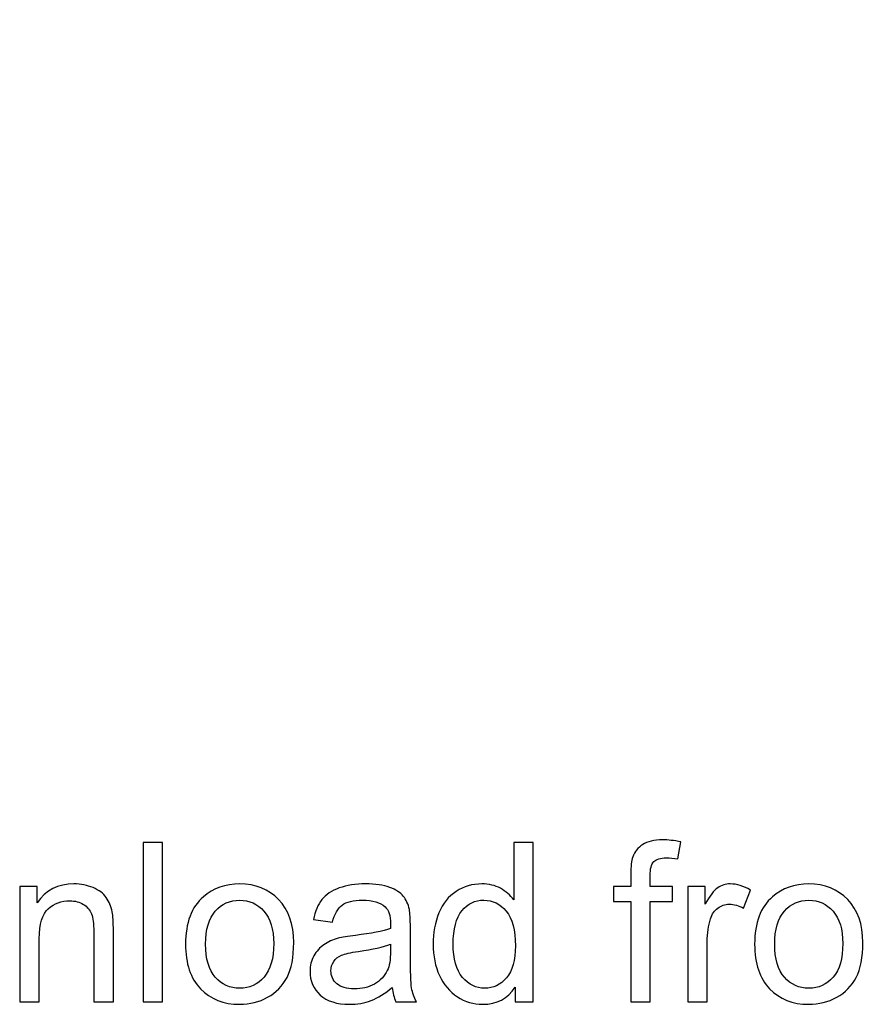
# Model space of a CAD drawing. Header units: millimetres. Extents: x -482 to 545, y -423 to 387.
# Tile 86 of 256: x -153 to -71, y -423 to -328. Entities that reach past the tile are written whole.
import ezdxf

# ---------------------------------------------------------------- set-up
doc = ezdxf.new("R2010")
doc.units = ezdxf.units.MM
doc.header["$MEASUREMENT"] = 0
doc.layers.add('Layer 1', color=7, linetype='Continuous')

msp = doc.modelspace()

# ---------------------------------------------------------------- linework, layer by layer
at = {"layer": 'Layer 1'}
msp.add_open_spline([(164.8517, -164.9184), (157.5595, -147.6771), (147.1194, -132.193), (133.8228, -118.8958), (133.8228, -118.8958), (120.5256, -105.5989), (105.0414, -95.1591), (87.8001, -87.8665), (87.8001, -87.8665), (69.9489, -80.3163), (50.9871, -76.488), (31.4411, -76.488), (31.4411, -76.488), (11.8951, -76.488), (-7.0667, -80.3163), (-24.9177, -87.8665), (-24.9177, -87.8665), (-42.159, -95.1591), (-57.6431, -105.5989), (-70.9402, -118.8958), (-70.9402, -118.8958), (-84.2368, -132.193), (-94.6769, -147.6771), (-101.9695, -164.9184), (-101.9695, -164.9184), (-109.5197, -182.7694), (-113.348, -201.7312), (-113.348, -221.2772), (-113.348, -221.2772), (-113.348, -240.8235), (-109.5197, -259.7853), (-101.9695, -277.6359), (-101.9695, -277.6359), (-94.6769, -294.8775), (-84.2368, -310.3617), (-70.9402, -323.6589), (-70.9402, -323.6589), (-59.3276, -335.2717), (-46.0452, -344.7025), (-31.382, -351.7633), (-31.382, -351.7633), (-31.382, -351.7637), (-31.3823, -351.7644), (-31.3823, -351.7644), (-31.3823, -351.7644), (-31.3594, -351.7757), (-31.3361, -351.7862), (-31.3128, -351.7975), (-31.3128, -351.7975), (-31.2811, -351.8127), (-31.2493, -351.8289), (-31.2172, -351.8445), (-31.2172, -351.8445), (-31.2169, -351.8441), (-31.2169, -351.8434), (-31.2165, -351.843), (-31.2165, -351.843), (-30.6909, -352.0956), (-30.1645, -352.3468), (-29.635, -352.593), (-29.635, -352.593), (-29.8026, -352.7423), (-29.9751, -352.8629), (-30.1095, -352.9335), (-30.1095, -352.9335), (-31.0398, -353.4245), (-29.4949, -354.5171), (-28.3325, -354.0334), (-28.3325, -354.0334), (-28.0168, -353.9022), (-27.7572, -353.736), (-27.5353, -353.548), (-27.5353, -353.548), (-27.156, -353.7173), (-26.7764, -353.8863), (-26.3954, -354.0525), (-26.3954, -354.0525), (-26.5535, -354.1809), (-26.7147, -354.3001), (-26.8777, -354.4056), (-26.8777, -354.4056), (-28.1636, -355.2378), (-26.986, -356.4602), (-25.6931, -355.6238), (-25.6931, -355.6238), (-25.2891, -355.3627), (-24.9215, -355.0999), (-24.5896, -354.8247), (-24.5896, -354.8247), (-24.1468, -355.0106), (-23.7034, -355.1948), (-23.2592, -355.3765), (-23.2592, -355.3765), (-24.5698, -356.1318), (-23.8928, -357.7863), (-22.3089, -356.9947), (-22.3089, -356.9947), (-21.8421, -356.7611), (-21.4562, -356.505), (-21.1302, -356.2252), (-21.1302, -356.2252), (-20.7337, -356.3801), (-20.3368, -356.5329), (-19.9396, -356.6839), (-19.9396, -356.6839), (-20.0543, -356.7812), (-20.1714, -356.8747), (-20.2956, -356.9604), (-20.2956, -356.9604), (-21.7846, -357.9927), (-21.278, -359.3188), (-19.8567, -358.7406), (-19.8567, -358.7406), (-19.082, -358.4255), (-18.4114, -357.9898), (-17.8476, -357.4614), (-17.8476, -357.4614), (-16.663, -357.8907), (-15.4741, -358.3045), (-14.2807, -358.7021), (-14.2807, -358.7021), (-13.7956, -359.7185), (-13.0848, -360.5884), (-12.0483, -361.174), (-12.0483, -361.174), (-10.4961, -362.051), (-8.5773, -362.2331), (-6.8378, -362.4359), (-6.8378, -362.4359), (-4.8478, -362.6684), (-3.3799, -362.7869), (-1.454, -362.7135), (-1.454, -362.7135), (-1.5892, -362.825), (-1.7275, -362.9393), (-1.8742, -363.0582), (-1.8742, -363.0582), (-2.2626, -363.3753), (-2.0386, -363.8643), (-1.345, -363.5934), (-1.345, -363.5934), (-0.4116, -363.2293), (0.4527, -362.831), (1.2659, -362.372), (1.2659, -362.372), (2.0896, -362.5453), (2.9648, -362.5872), (3.8154, -362.5689), (3.8154, -362.5689), (3.0978, -363.1153), (2.2755, -363.5976), (1.2899, -363.9888), (1.2899, -363.9888), (0.8376, -364.1687), (0.9829, -364.6326), (1.413, -364.5748), (1.413, -364.5748), (2.4346, -364.4369), (3.4443, -364.1913), (4.401, -363.8407), (4.401, -363.8407), (5.1665, -364.0125), (5.98, -364.0671), (6.7791, -364.0619), (6.7791, -364.0619), (6.2397, -364.3282), (5.5997, -364.5914), (4.8106, -364.8722), (4.8106, -364.8722), (4.5008, -364.99), (4.5929, -365.4962), (4.9482, -365.45), (4.9482, -365.45), (6.7403, -365.2183), (8.4576, -365.1431), (9.9654, -364.4848), (9.9654, -364.4848), (10.4197, -364.5529), (10.8748, -364.6171), (11.3303, -364.6803), (11.3303, -364.6803), (11.0269, -364.9357), (10.7203, -365.178), (10.4152, -365.4038), (10.4152, -365.4038), (9.9424, -365.7545), (10.074, -366.4974), (10.7478, -366.5384), (10.7478, -366.5384), (12.1618, -366.6234), (19.1492, -367.8909), (22.6354, -367.9234), (22.6354, -367.9234), (22.6336, -368.2257), (22.9268, -368.5188), (23.2337, -368.2966), (23.2337, -368.2966), (23.662, -368.0003), (24.0444, -367.6993), (24.4014, -367.3903), (24.4014, -367.3903), (24.6198, -367.4083), (24.8378, -367.427), (25.0558, -367.4432), (25.0558, -367.4432), (24.9556, -367.536), (24.8547, -367.6291), (24.7496, -367.7226), (24.7496, -367.7226), (24.3485, -368.0821), (24.9408, -368.6705), (25.3401, -368.3132), (25.3401, -368.3132), (25.6386, -368.0465), (25.9162, -367.7837), (26.1797, -367.5177), (26.1797, -367.5177), (26.409, -367.5318), (26.6387, -367.5452), (26.868, -367.5575), (26.868, -367.5575), (26.765, -367.65), (26.6581, -367.7389), (26.5473, -367.8249), (26.5473, -367.8249), (26.1229, -368.1537), (26.7177, -368.7404), (27.1379, -368.4155), (27.1379, -368.4155), (27.4494, -368.1742), (27.7288, -367.9029), (27.9821, -367.6119), (27.9821, -367.6119), (28.1186, -367.6171), (28.2548, -367.621), (28.391, -367.6263), (28.391, -367.6263), (28.3285, -367.705), (28.265, -367.784), (28.1983, -367.8609), (28.1983, -367.8609), (27.848, -368.2656), (28.4365, -368.8582), (28.7885, -368.4515), (28.7885, -368.4515), (29.0065, -368.2003), (29.1953, -367.9354), (29.3657, -367.6612), (29.3657, -367.6612), (30.7524, -367.6979), (32.1392, -367.7029), (33.5256, -367.6754), (33.5256, -367.6754), (33.6939, -367.9445), (33.8798, -368.2045), (34.0936, -368.4515), (34.0936, -368.4515), (34.446, -368.8582), (35.0345, -368.2656), (34.6838, -367.8609), (34.6838, -367.8609), (34.6228, -367.7904), (34.5649, -367.7173), (34.5067, -367.645), (34.5067, -367.645), (34.6439, -367.6411), (34.7808, -367.6369), (34.9173, -367.632), (34.9173, -367.632), (35.1668, -367.9156), (35.4405, -368.1798), (35.7446, -368.4155), (35.7446, -368.4155), (36.1644, -368.7404), (36.7595, -368.1537), (36.3352, -367.8249), (36.3352, -367.8249), (36.2357, -367.748), (36.1408, -367.6679), (36.048, -367.5857), (36.048, -367.5857), (36.2759, -367.5748), (36.5041, -367.5607), (36.732, -367.548), (36.732, -367.548), (36.9867, -367.8038), (37.2552, -368.0564), (37.542, -368.3132), (37.542, -368.3132), (37.9417, -368.6705), (38.534, -368.0821), (38.1326, -367.7226), (38.1326, -367.7226), (38.0415, -367.6415), (37.9548, -367.5607), (37.8673, -367.4806), (37.8673, -367.4806), (38.0863, -367.4655), (38.3051, -367.4457), (38.5241, -367.4288), (38.5241, -367.4288), (38.8688, -367.7244), (39.2382, -368.0126), (39.6488, -368.2966), (39.6488, -368.2966), (39.9557, -368.5188), (40.2489, -368.2257), (40.2468, -367.9234), (40.2468, -367.9234), (43.7333, -367.8909), (50.7204, -366.6234), (52.1347, -366.5384), (52.1347, -366.5384), (52.8085, -366.4974), (52.9401, -365.7545), (52.4673, -365.4038), (52.4673, -365.4038), (52.1622, -365.178), (51.8556, -364.9357), (51.5522, -364.6803), (51.5522, -364.6803), (52.0073, -364.6171), (52.4627, -364.5529), (52.9171, -364.4848), (52.9171, -364.4848), (52.9171, -364.4848), (57.9343, -365.45), (57.9343, -365.45), (57.9343, -365.45), (58.2896, -365.4962), (58.3816, -364.99), (58.0719, -364.8722), (58.0719, -364.8722), (57.2827, -364.5914), (56.6425, -364.3282), (56.1034, -364.0619), (56.1034, -364.0619), (56.9025, -364.0671), (57.716, -364.0125), (58.4815, -363.8407), (58.4815, -363.8407), (59.4382, -364.1913), (60.4475, -364.4369), (61.4695, -364.5748), (61.4695, -364.5748), (61.8995, -364.6326), (62.0445, -364.1687), (61.5923, -363.9888), (61.5923, -363.9888), (60.607, -363.5976), (59.7846, -363.1153), (59.0671, -362.5689), (59.0671, -362.5689), (59.9176, -362.5872), (60.7929, -362.5453), (61.6166, -362.372), (61.6166, -362.372), (62.4298, -362.831), (63.2937, -363.2293), (64.2272, -363.5934), (64.2272, -363.5934), (64.9211, -363.8643), (65.1448, -363.3753), (64.7563, -363.0582), (64.7563, -363.0582), (64.6099, -362.9393), (64.4717, -362.825), (64.3365, -362.7135), (64.3365, -362.7135), (66.262, -362.7869), (67.7299, -362.6684), (69.7203, -362.4359), (69.7203, -362.4359), (71.4598, -362.2331), (73.3782, -362.051), (74.9308, -361.174), (74.9308, -361.174), (75.9673, -360.5884), (76.6781, -359.7185), (77.1632, -358.7021), (77.1632, -358.7021), (78.3563, -358.3045), (79.5455, -357.8907), (80.7301, -357.4614), (80.7301, -357.4614), (81.2939, -357.9898), (81.9645, -358.4255), (82.7392, -358.7406), (82.7392, -358.7406), (84.1605, -359.3188), (84.6668, -357.9927), (83.1777, -356.9604), (83.1777, -356.9604), (83.0539, -356.8747), (82.9364, -356.7812), (82.8221, -356.6839), (82.8221, -356.6839), (83.2193, -356.5329), (83.6162, -356.3801), (84.0124, -356.2252), (84.0124, -356.2252), (84.3387, -356.505), (84.7246, -356.7611), (85.1913, -356.9947), (85.1913, -356.9947), (86.775, -357.7863), (87.4519, -356.1318), (86.1417, -355.3765), (86.1417, -355.3765), (86.5855, -355.1948), (87.029, -355.0106), (87.4721, -354.8247), (87.4721, -354.8247), (87.804, -355.0999), (88.1716, -355.3627), (88.5755, -355.6238), (88.5755, -355.6238), (89.8681, -356.4602), (91.046, -355.2378), (89.7598, -354.4056), (89.7598, -354.4056), (89.5968, -354.3001), (89.436, -354.1809), (89.2779, -354.0525), (89.2779, -354.0525), (89.6589, -353.8863), (90.0385, -353.7173), (90.4174, -353.548), (90.4174, -353.548), (90.6396, -353.736), (90.8993, -353.9022), (91.2147, -354.0334), (91.2147, -354.0334), (92.3774, -354.5171), (93.9222, -353.4245), (92.9916, -352.9335), (92.9916, -352.9335), (92.8572, -352.8629), (92.6851, -352.7423), (92.5175, -352.593), (92.5175, -352.593), (107.8743, -345.4482), (121.7501, -335.7317), (133.8228, -323.6589), (133.8228, -323.6589), (147.1194, -310.3617), (157.5595, -294.8775), (164.8517, -277.6359), (164.8517, -277.6359), (172.4022, -259.7853), (176.2306, -240.8235), (176.2306, -221.2772), (176.2306, -221.2772), (176.2306, -201.7312), (172.4022, -182.7694), (164.8517, -164.9184)], degree=3, knots=[0, 0, 0, 0, 0.0086957, 0.0086957, 0.0086957, 0.0086957, 0.0173913, 0.0173913, 0.0173913, 0.0173913, 0.026087, 0.026087, 0.026087, 0.026087, 0.0347826, 0.0347826, 0.0347826, 0.0347826, 0.0434783, 0.0434783, 0.0434783, 0.0434783, 0.0521739, 0.0521739, 0.0521739, 0.0521739, 0.0608696, 0.0608696, 0.0608696, 0.0608696, 0.0695652, 0.0695652, 0.0695652, 0.0695652, 0.0782609, 0.0782609, 0.0782609, 0.0782609, 0.0869565, 0.0869565, 0.0869565, 0.0869565, 0.0956522, 0.0956522, 0.0956522, 0.0956522, 0.1043478, 0.1043478, 0.1043478, 0.1043478, 0.1130435, 0.1130435, 0.1130435, 0.1130435, 0.1217391, 0.1217391, 0.1217391, 0.1217391, 0.1304348, 0.1304348, 0.1304348, 0.1304348, 0.1391304, 0.1391304, 0.1391304, 0.1391304, 0.1478261, 0.1478261, 0.1478261, 0.1478261, 0.1565217, 0.1565217, 0.1565217, 0.1565217, 0.1652174, 0.1652174, 0.1652174, 0.1652174, 0.173913, 0.173913, 0.173913, 0.173913, 0.1826087, 0.1826087, 0.1826087, 0.1826087, 0.1913043, 0.1913043, 0.1913043, 0.1913043, 0.2, 0.2, 0.2, 0.2, 0.2086957, 0.2086957, 0.2086957, 0.2086957, 0.2173913, 0.2173913, 0.2173913, 0.2173913, 0.226087, 0.226087, 0.226087, 0.226087, 0.2347826, 0.2347826, 0.2347826, 0.2347826, 0.2434783, 0.2434783, 0.2434783, 0.2434783, 0.2521739, 0.2521739, 0.2521739, 0.2521739, 0.2608696, 0.2608696, 0.2608696, 0.2608696, 0.2695652, 0.2695652, 0.2695652, 0.2695652, 0.2782609, 0.2782609, 0.2782609, 0.2782609, 0.2869565, 0.2869565, 0.2869565, 0.2869565, 0.2956522, 0.2956522, 0.2956522, 0.2956522, 0.3043478, 0.3043478, 0.3043478, 0.3043478, 0.3130435, 0.3130435, 0.3130435, 0.3130435, 0.3217391, 0.3217391, 0.3217391, 0.3217391, 0.3304348, 0.3304348, 0.3304348, 0.3304348, 0.3391304, 0.3391304, 0.3391304, 0.3391304, 0.3478261, 0.3478261, 0.3478261, 0.3478261, 0.3565217, 0.3565217, 0.3565217, 0.3565217, 0.3652174, 0.3652174, 0.3652174, 0.3652174, 0.373913, 0.373913, 0.373913, 0.373913, 0.3826087, 0.3826087, 0.3826087, 0.3826087, 0.3913043, 0.3913043, 0.3913043, 0.3913043, 0.4, 0.4, 0.4, 0.4, 0.4086957, 0.4086957, 0.4086957, 0.4086957, 0.4173913, 0.4173913, 0.4173913, 0.4173913, 0.426087, 0.426087, 0.426087, 0.426087, 0.4347826, 0.4347826, 0.4347826, 0.4347826, 0.4434783, 0.4434783, 0.4434783, 0.4434783, 0.4521739, 0.4521739, 0.4521739, 0.4521739, 0.4608696, 0.4608696, 0.4608696, 0.4608696, 0.4695652, 0.4695652, 0.4695652, 0.4695652, 0.4782609, 0.4782609, 0.4782609, 0.4782609, 0.4869565, 0.4869565, 0.4869565, 0.4869565, 0.4956522, 0.4956522, 0.4956522, 0.4956522, 0.5043478, 0.5043478, 0.5043478, 0.5043478, 0.5130435, 0.5130435, 0.5130435, 0.5130435, 0.5217391, 0.5217391, 0.5217391, 0.5217391, 0.5304348, 0.5304348, 0.5304348, 0.5304348, 0.5391304, 0.5391304, 0.5391304, 0.5391304, 0.5478261, 0.5478261, 0.5478261, 0.5478261, 0.5565217, 0.5565217, 0.5565217, 0.5565217, 0.5652174, 0.5652174, 0.5652174, 0.5652174, 0.573913, 0.573913, 0.573913, 0.573913, 0.5826087, 0.5826087, 0.5826087, 0.5826087, 0.5913043, 0.5913043, 0.5913043, 0.5913043, 0.6, 0.6, 0.6, 0.6, 0.6086957, 0.6086957, 0.6086957, 0.6086957, 0.6173913, 0.6173913, 0.6173913, 0.6173913, 0.626087, 0.626087, 0.626087, 0.626087, 0.6347826, 0.6347826, 0.6347826, 0.6347826, 0.6434783, 0.6434783, 0.6434783, 0.6434783, 0.6521739, 0.6521739, 0.6521739, 0.6521739, 0.6608696, 0.6608696, 0.6608696, 0.6608696, 0.6695652, 0.6695652, 0.6695652, 0.6695652, 0.6782609, 0.6782609, 0.6782609, 0.6782609, 0.6869565, 0.6869565, 0.6869565, 0.6869565, 0.6956522, 0.6956522, 0.6956522, 0.6956522, 0.7043478, 0.7043478, 0.7043478, 0.7043478, 0.7130435, 0.7130435, 0.7130435, 0.7130435, 0.7217391, 0.7217391, 0.7217391, 0.7217391, 0.7304348, 0.7304348, 0.7304348, 0.7304348, 0.7391304, 0.7391304, 0.7391304, 0.7391304, 0.7478261, 0.7478261, 0.7478261, 0.7478261, 0.7565217, 0.7565217, 0.7565217, 0.7565217, 0.7652174, 0.7652174, 0.7652174, 0.7652174, 0.773913, 0.773913, 0.773913, 0.773913, 0.7826087, 0.7826087, 0.7826087, 0.7826087, 0.7913043, 0.7913043, 0.7913043, 0.7913043, 0.8, 0.8, 0.8, 0.8, 0.8086957, 0.8086957, 0.8086957, 0.8086957, 0.8173913, 0.8173913, 0.8173913, 0.8173913, 0.826087, 0.826087, 0.826087, 0.826087, 0.8347826, 0.8347826, 0.8347826, 0.8347826, 0.8434783, 0.8434783, 0.8434783, 0.8434783, 0.8521739, 0.8521739, 0.8521739, 0.8521739, 0.8608696, 0.8608696, 0.8608696, 0.8608696, 0.8695652, 0.8695652, 0.8695652, 0.8695652, 0.8782609, 0.8782609, 0.8782609, 0.8782609, 0.8869565, 0.8869565, 0.8869565, 0.8869565, 0.8956522, 0.8956522, 0.8956522, 0.8956522, 0.9043478, 0.9043478, 0.9043478, 0.9043478, 0.9130435, 0.9130435, 0.9130435, 0.9130435, 0.9217391, 0.9217391, 0.9217391, 0.9217391, 0.9304348, 0.9304348, 0.9304348, 0.9304348, 0.9391304, 0.9391304, 0.9391304, 0.9391304, 0.9478261, 0.9478261, 0.9478261, 0.9478261, 0.9565217, 0.9565217, 0.9565217, 0.9565217, 0.9652174, 0.9652174, 0.9652174, 0.9652174, 0.973913, 0.973913, 0.973913, 0.973913, 0.9826087, 0.9826087, 0.9826087, 0.9826087, 1, 1, 1, 1], dxfattribs=at)
at = {"layer": 'Layer 1', "color": 250}
for points, knots in [([(-94.0534, -422.4896), (-94.0534, -422.4896), (-94.0534, -412.8638), (-94.0534, -412.8638), (-94.0534, -412.8638), (-94.0534, -412.8638), (-95.7182, -412.8638), (-95.7182, -412.8638), (-95.7182, -412.8638), (-95.7182, -412.8638), (-95.7182, -411.4125), (-95.7182, -411.4125), (-95.7182, -411.4125), (-95.7182, -411.4125), (-94.0534, -411.4125), (-94.0534, -411.4125), (-94.0534, -411.4125), (-94.0534, -411.4125), (-94.0534, -410.2386), (-94.0534, -410.2386), (-94.0534, -410.2386), (-94.0534, -409.4951), (-93.9894, -408.9438), (-93.8578, -408.5845), (-93.8578, -408.5845), (-93.6764, -408.1007), (-93.3633, -407.7059), (-92.908, -407.4035), (-92.908, -407.4035), (-92.4563, -407.1012), (-91.8195, -406.9518), (-91.0014, -406.9518), (-91.0014, -406.9518), (-90.4713, -406.9518), (-89.888, -407.0158), (-89.2477, -407.1403), (-89.2477, -407.1403), (-89.2477, -407.1403), (-89.5287, -408.7837), (-89.5287, -408.7837), (-89.5287, -408.7837), (-89.92, -408.7161), (-90.2864, -408.6805), (-90.635, -408.6805), (-90.635, -408.6805), (-91.2041, -408.6805), (-91.6061, -408.8015), (-91.8444, -409.0434), (-91.8444, -409.0434), (-92.0792, -409.2853), (-92.1966, -409.737), (-92.1966, -410.3987), (-92.1966, -410.3987), (-92.1966, -410.3987), (-92.1966, -411.4125), (-92.1966, -411.4125), (-92.1966, -411.4125), (-92.1966, -411.4125), (-90.0409, -411.4125), (-90.0409, -411.4125), (-90.0409, -411.4125), (-90.0409, -411.4125), (-90.0409, -412.8638), (-90.0409, -412.8638), (-90.0409, -412.8638), (-90.0409, -412.8638), (-92.1752, -412.8638), (-92.1752, -412.8638), (-92.1752, -412.8638), (-92.1752, -412.8638), (-92.1752, -422.4896), (-92.1752, -422.4896), (-92.1752, -422.4896), (-92.1752, -422.4896), (-94.0534, -422.4896), (-94.0534, -422.4896)], [0, 0, 0, 0, 0.05, 0.05, 0.05, 0.05, 0.1, 0.1, 0.1, 0.1, 0.15, 0.15, 0.15, 0.15, 0.2, 0.2, 0.2, 0.2, 0.25, 0.25, 0.25, 0.25, 0.3, 0.3, 0.3, 0.3, 0.35, 0.35, 0.35, 0.35, 0.4, 0.4, 0.4, 0.4, 0.45, 0.45, 0.45, 0.45, 0.5, 0.5, 0.5, 0.5, 0.55, 0.55, 0.55, 0.55, 0.6, 0.6, 0.6, 0.6, 0.65, 0.65, 0.65, 0.65, 0.7, 0.7, 0.7, 0.7, 0.75, 0.75, 0.75, 0.75, 0.8, 0.8, 0.8, 0.8, 0.85, 0.85, 0.85, 0.85, 0.9, 0.9, 0.9, 0.9, 1, 1, 1, 1]), ([(-140.8271, -422.4896), (-140.8271, -422.4896), (-140.8271, -407.2079), (-140.8271, -407.2079), (-140.8271, -407.2079), (-140.8271, -407.2079), (-138.9489, -407.2079), (-138.9489, -407.2079), (-138.9489, -407.2079), (-138.9489, -407.2079), (-138.9489, -422.4896), (-138.9489, -422.4896), (-138.9489, -422.4896), (-138.9489, -422.4896), (-140.8271, -422.4896), (-140.8271, -422.4896)], [0, 0, 0, 0, 0.2, 0.2, 0.2, 0.2, 0.4, 0.4, 0.4, 0.4, 0.6, 0.6, 0.6, 0.6, 1, 1, 1, 1]), ([(-105.152, -422.4896), (-105.152, -422.4896), (-105.152, -421.0845), (-105.152, -421.0845), (-105.152, -421.0845), (-105.8527, -422.1766), (-106.8843, -422.7244), (-108.2467, -422.7244), (-108.2467, -422.7244), (-109.1289, -422.7244), (-109.94, -422.4825), (-110.6763, -421.9951), (-110.6763, -421.9951), (-111.4162, -421.5114), (-111.9889, -420.8319), (-112.398, -419.964), (-112.398, -419.964), (-112.8035, -419.0925), (-113.0063, -418.0929), (-113.0063, -416.9617), (-113.0063, -416.9617), (-113.0063, -415.859), (-112.8213, -414.8594), (-112.4549, -413.9594), (-112.4549, -413.9594), (-112.085, -413.063), (-111.5336, -412.3729), (-110.7973, -411.8963), (-110.7973, -411.8963), (-110.0645, -411.416), (-109.2392, -411.1777), (-108.3321, -411.1777), (-108.3321, -411.1777), (-107.6634, -411.1777), (-107.0693, -411.32), (-106.55, -411.601), (-106.55, -411.601), (-106.0306, -411.882), (-105.6073, -412.252), (-105.28, -412.7037), (-105.28, -412.7037), (-105.28, -412.7037), (-105.28, -407.2079), (-105.28, -407.2079), (-105.28, -407.2079), (-105.28, -407.2079), (-103.4018, -407.2079), (-103.4018, -407.2079), (-103.4018, -407.2079), (-103.4018, -407.2079), (-103.4018, -422.4896), (-103.4018, -422.4896), (-103.4018, -422.4896), (-103.4018, -422.4896), (-105.152, -422.4896), (-105.152, -422.4896)], [0, 0, 0, 0, 0.0666667, 0.0666667, 0.0666667, 0.0666667, 0.1333333, 0.1333333, 0.1333333, 0.1333333, 0.2, 0.2, 0.2, 0.2, 0.2666667, 0.2666667, 0.2666667, 0.2666667, 0.3333333, 0.3333333, 0.3333333, 0.3333333, 0.4, 0.4, 0.4, 0.4, 0.4666667, 0.4666667, 0.4666667, 0.4666667, 0.5333333, 0.5333333, 0.5333333, 0.5333333, 0.6, 0.6, 0.6, 0.6, 0.6666667, 0.6666667, 0.6666667, 0.6666667, 0.7333333, 0.7333333, 0.7333333, 0.7333333, 0.8, 0.8, 0.8, 0.8, 0.8666667, 0.8666667, 0.8666667, 0.8666667, 1, 1, 1, 1]), ([(-152.6548, -422.4896), (-152.6548, -422.4896), (-152.6548, -411.4125), (-152.6548, -411.4125), (-152.6548, -411.4125), (-152.6548, -411.4125), (-150.9687, -411.4125), (-150.9687, -411.4125), (-150.9687, -411.4125), (-150.9687, -411.4125), (-150.9687, -412.9848), (-150.9687, -412.9848), (-150.9687, -412.9848), (-150.1577, -411.7789), (-148.9838, -411.1777), (-147.4507, -411.1777), (-147.4507, -411.1777), (-146.7819, -411.1777), (-146.1701, -411.2986), (-145.6116, -411.537), (-145.6116, -411.537), (-145.0531, -411.7753), (-144.6334, -412.0919), (-144.3559, -412.4796), (-144.3559, -412.4796), (-144.0784, -412.8674), (-143.8828, -413.3298), (-143.7725, -413.8634), (-143.7725, -413.8634), (-143.7049, -414.212), (-143.6694, -414.8203), (-143.6694, -415.6882), (-143.6694, -415.6882), (-143.6694, -415.6882), (-143.6694, -422.4896), (-143.6694, -422.4896), (-143.6694, -422.4896), (-143.6694, -422.4896), (-145.5476, -422.4896), (-145.5476, -422.4896), (-145.5476, -422.4896), (-145.5476, -422.4896), (-145.5476, -415.7594), (-145.5476, -415.7594), (-145.5476, -415.7594), (-145.5476, -414.9946), (-145.6187, -414.4219), (-145.7646, -414.0448), (-145.7646, -414.0448), (-145.9104, -413.6677), (-146.1701, -413.3654), (-146.54, -413.1377), (-146.54, -413.1377), (-146.91, -412.9136), (-147.3475, -412.7998), (-147.8455, -412.7998), (-147.8455, -412.7998), (-148.6423, -412.7998), (-149.3289, -413.0523), (-149.9087, -413.561), (-149.9087, -413.561), (-150.4885, -414.0662), (-150.7766, -415.0302), (-150.7766, -416.4459), (-150.7766, -416.4459), (-150.7766, -416.4459), (-150.7766, -422.4896), (-150.7766, -422.4896), (-150.7766, -422.4896), (-150.7766, -422.4896), (-152.6548, -422.4896), (-152.6548, -422.4896)], [0, 0, 0, 0, 0.0526316, 0.0526316, 0.0526316, 0.0526316, 0.1052632, 0.1052632, 0.1052632, 0.1052632, 0.1578947, 0.1578947, 0.1578947, 0.1578947, 0.2105263, 0.2105263, 0.2105263, 0.2105263, 0.2631579, 0.2631579, 0.2631579, 0.2631579, 0.3157895, 0.3157895, 0.3157895, 0.3157895, 0.3684211, 0.3684211, 0.3684211, 0.3684211, 0.4210526, 0.4210526, 0.4210526, 0.4210526, 0.4736842, 0.4736842, 0.4736842, 0.4736842, 0.5263158, 0.5263158, 0.5263158, 0.5263158, 0.5789474, 0.5789474, 0.5789474, 0.5789474, 0.6315789, 0.6315789, 0.6315789, 0.6315789, 0.6842105, 0.6842105, 0.6842105, 0.6842105, 0.7368421, 0.7368421, 0.7368421, 0.7368421, 0.7894737, 0.7894737, 0.7894737, 0.7894737, 0.8421053, 0.8421053, 0.8421053, 0.8421053, 0.8947368, 0.8947368, 0.8947368, 0.8947368, 1, 1, 1, 1]), ([(-136.7471, -416.951), (-136.7471, -414.9056), (-136.1779, -413.3903), (-135.0361, -412.4049), (-135.0361, -412.4049), (-134.0863, -411.5868), (-132.9231, -411.1777), (-131.5536, -411.1777), (-131.5536, -411.1777), (-130.0346, -411.1777), (-128.7896, -411.6757), (-127.8221, -412.6717), (-127.8221, -412.6717), (-126.8581, -413.6642), (-126.3743, -415.0408), (-126.3743, -416.7945), (-126.3743, -416.7945), (-126.3743, -418.2174), (-126.5877, -419.3344), (-127.0146, -420.149), (-127.0146, -420.149), (-127.4414, -420.9636), (-128.0639, -421.5967), (-128.8821, -422.0485), (-128.8821, -422.0485), (-129.6967, -422.5003), (-130.5896, -422.7244), (-131.5536, -422.7244), (-131.5536, -422.7244), (-133.1045, -422.7244), (-134.3566, -422.2299), (-135.3135, -421.2375), (-135.3135, -421.2375), (-136.2704, -420.245), (-136.7471, -418.815), (-136.7471, -416.951)], [0, 0, 0, 0, 0.1, 0.1, 0.1, 0.1, 0.2, 0.2, 0.2, 0.2, 0.3, 0.3, 0.3, 0.3, 0.4, 0.4, 0.4, 0.4, 0.5, 0.5, 0.5, 0.5, 0.6, 0.6, 0.6, 0.6, 0.7, 0.7, 0.7, 0.7, 0.8, 0.8, 0.8, 0.8, 1, 1, 1, 1]), ([(-116.937, -421.1023), (-117.6342, -421.6963), (-118.3065, -422.1125), (-118.9504, -422.358), (-118.9504, -422.358), (-119.5942, -422.6034), (-120.2843, -422.7244), (-121.0242, -422.7244), (-121.0242, -422.7244), (-122.2408, -422.7244), (-123.1763, -422.4291), (-123.8309, -421.8351), (-123.8309, -421.8351), (-124.4854, -421.2446), (-124.8126, -420.4869), (-124.8126, -419.5656), (-124.8126, -419.5656), (-124.8126, -419.0249), (-124.6881, -418.5304), (-124.4427, -418.0822), (-124.4427, -418.0822), (-124.1937, -417.634), (-123.87, -417.2783), (-123.4716, -417.008), (-123.4716, -417.008), (-123.0696, -416.7376), (-122.6214, -416.5313), (-122.1198, -416.3926), (-122.1198, -416.3926), (-121.7499, -416.2965), (-121.1914, -416.204), (-120.448, -416.1115), (-120.448, -416.1115), (-118.9326, -415.9337), (-117.8121, -415.7167), (-117.0971, -415.4677), (-117.0971, -415.4677), (-117.09, -415.2116), (-117.0864, -415.0479), (-117.0864, -414.9804), (-117.0864, -414.9804), (-117.0864, -414.2191), (-117.2643, -413.682), (-117.62, -413.3689), (-117.62, -413.3689), (-118.1002, -412.9456), (-118.8152, -412.7358), (-119.7614, -412.7358), (-119.7614, -412.7358), (-120.6472, -412.7358), (-121.3017, -412.8923), (-121.7214, -413.2018), (-121.7214, -413.2018), (-122.1447, -413.5112), (-122.4542, -414.059), (-122.657, -414.8487), (-122.657, -414.8487), (-122.657, -414.8487), (-124.4925, -414.5926), (-124.4925, -414.5926), (-124.4925, -414.5926), (-124.3253, -413.8065), (-124.0514, -413.1697), (-123.6672, -412.686), (-123.6672, -412.686), (-123.283, -412.2022), (-122.7281, -411.8322), (-122.0025, -411.569), (-122.0025, -411.569), (-121.2803, -411.3093), (-120.4373, -411.1777), (-119.484, -411.1777), (-119.484, -411.1777), (-118.5377, -411.1777), (-117.7658, -411.288), (-117.1718, -411.5121), (-117.1718, -411.5121), (-116.5813, -411.7362), (-116.1437, -412.0136), (-115.8663, -412.3516), (-115.8663, -412.3516), (-115.5888, -412.6895), (-115.3932, -413.1164), (-115.2793, -413.6322), (-115.2793, -413.6322), (-115.2189, -413.9523), (-115.1869, -414.5286), (-115.1869, -415.3574), (-115.1869, -415.3574), (-115.1869, -415.3574), (-115.1869, -417.8475), (-115.1869, -417.8475), (-115.1869, -417.8475), (-115.1869, -419.5869), (-115.1477, -420.6861), (-115.0695, -421.1521), (-115.0695, -421.1521), (-114.9948, -421.6181), (-114.8383, -422.0627), (-114.6106, -422.4896), (-114.6106, -422.4896), (-114.6106, -422.4896), (-116.5742, -422.4896), (-116.5742, -422.4896), (-116.5742, -422.4896), (-116.7627, -422.0948), (-116.8836, -421.6323), (-116.937, -421.1023)], [0, 0, 0, 0, 0.0357143, 0.0357143, 0.0357143, 0.0357143, 0.0714286, 0.0714286, 0.0714286, 0.0714286, 0.1071429, 0.1071429, 0.1071429, 0.1071429, 0.1428571, 0.1428571, 0.1428571, 0.1428571, 0.1785714, 0.1785714, 0.1785714, 0.1785714, 0.2142857, 0.2142857, 0.2142857, 0.2142857, 0.25, 0.25, 0.25, 0.25, 0.2857143, 0.2857143, 0.2857143, 0.2857143, 0.3214286, 0.3214286, 0.3214286, 0.3214286, 0.3571429, 0.3571429, 0.3571429, 0.3571429, 0.3928571, 0.3928571, 0.3928571, 0.3928571, 0.4285714, 0.4285714, 0.4285714, 0.4285714, 0.4642857, 0.4642857, 0.4642857, 0.4642857, 0.5, 0.5, 0.5, 0.5, 0.5357143, 0.5357143, 0.5357143, 0.5357143, 0.5714286, 0.5714286, 0.5714286, 0.5714286, 0.6071429, 0.6071429, 0.6071429, 0.6071429, 0.6428571, 0.6428571, 0.6428571, 0.6428571, 0.6785714, 0.6785714, 0.6785714, 0.6785714, 0.7142857, 0.7142857, 0.7142857, 0.7142857, 0.75, 0.75, 0.75, 0.75, 0.7857143, 0.7857143, 0.7857143, 0.7857143, 0.8214286, 0.8214286, 0.8214286, 0.8214286, 0.8571429, 0.8571429, 0.8571429, 0.8571429, 0.8928571, 0.8928571, 0.8928571, 0.8928571, 0.9285714, 0.9285714, 0.9285714, 0.9285714, 1, 1, 1, 1]), ([(-88.5931, -422.4896), (-88.5931, -422.4896), (-88.5931, -411.4125), (-88.5931, -411.4125), (-88.5931, -411.4125), (-88.5931, -411.4125), (-86.907, -411.4125), (-86.907, -411.4125), (-86.907, -411.4125), (-86.907, -411.4125), (-86.907, -413.1093), (-86.907, -413.1093), (-86.907, -413.1093), (-86.4766, -412.3231), (-86.0782, -411.8038), (-85.7118, -411.5548), (-85.7118, -411.5548), (-85.3454, -411.3022), (-84.9434, -411.1777), (-84.5059, -411.1777), (-84.5059, -411.1777), (-83.8727, -411.1777), (-83.2288, -411.3769), (-82.5743, -411.7718), (-82.5743, -411.7718), (-82.5743, -411.7718), (-83.2431, -413.5041), (-83.2431, -413.5041), (-83.2431, -413.5041), (-83.6984, -413.248), (-84.1537, -413.1199), (-84.609, -413.1199), (-84.609, -413.1199), (-85.0181, -413.1199), (-85.3845, -413.2444), (-85.7082, -413.4899), (-85.7082, -413.4899), (-86.0319, -413.7353), (-86.2631, -414.0768), (-86.4019, -414.5144), (-86.4019, -414.5144), (-86.6117, -415.1796), (-86.7149, -415.9088), (-86.7149, -416.702), (-86.7149, -416.702), (-86.7149, -416.702), (-86.7149, -422.4896), (-86.7149, -422.4896), (-86.7149, -422.4896), (-86.7149, -422.4896), (-88.5931, -422.4896), (-88.5931, -422.4896)], [0, 0, 0, 0, 0.0714286, 0.0714286, 0.0714286, 0.0714286, 0.1428571, 0.1428571, 0.1428571, 0.1428571, 0.2142857, 0.2142857, 0.2142857, 0.2142857, 0.2857143, 0.2857143, 0.2857143, 0.2857143, 0.3571429, 0.3571429, 0.3571429, 0.3571429, 0.4285714, 0.4285714, 0.4285714, 0.4285714, 0.5, 0.5, 0.5, 0.5, 0.5714286, 0.5714286, 0.5714286, 0.5714286, 0.6428571, 0.6428571, 0.6428571, 0.6428571, 0.7142857, 0.7142857, 0.7142857, 0.7142857, 0.7857143, 0.7857143, 0.7857143, 0.7857143, 0.8571429, 0.8571429, 0.8571429, 0.8571429, 1, 1, 1, 1]), ([(-82.1688, -416.951), (-82.1688, -414.9056), (-81.5996, -413.3903), (-80.4578, -412.4049), (-80.4578, -412.4049), (-79.508, -411.5868), (-78.3448, -411.1777), (-76.9753, -411.1777), (-76.9753, -411.1777), (-75.4563, -411.1777), (-74.2113, -411.6757), (-73.2438, -412.6717), (-73.2438, -412.6717), (-72.2798, -413.6642), (-71.796, -415.0408), (-71.796, -416.7945), (-71.796, -416.7945), (-71.796, -418.2174), (-72.0094, -419.3344), (-72.4363, -420.149), (-72.4363, -420.149), (-72.8631, -420.9636), (-73.4856, -421.5967), (-74.3038, -422.0485), (-74.3038, -422.0485), (-75.1184, -422.5003), (-76.0113, -422.7244), (-76.9753, -422.7244), (-76.9753, -422.7244), (-78.5262, -422.7244), (-79.7783, -422.2299), (-80.7352, -421.2375), (-80.7352, -421.2375), (-81.6921, -420.245), (-82.1688, -418.815), (-82.1688, -416.951)], [0, 0, 0, 0, 0.1, 0.1, 0.1, 0.1, 0.2, 0.2, 0.2, 0.2, 0.3, 0.3, 0.3, 0.3, 0.4, 0.4, 0.4, 0.4, 0.5, 0.5, 0.5, 0.5, 0.6, 0.6, 0.6, 0.6, 0.7, 0.7, 0.7, 0.7, 0.8, 0.8, 0.8, 0.8, 1, 1, 1, 1]), ([(-134.8262, -416.9546), (-134.8262, -418.3704), (-134.5167, -419.4304), (-133.8978, -420.1312), (-133.8978, -420.1312), (-133.2752, -420.8355), (-132.4962, -421.1877), (-131.5536, -421.1877), (-131.5536, -421.1877), (-130.6216, -421.1877), (-129.8461, -420.8355), (-129.2236, -420.1276), (-129.2236, -420.1276), (-128.6046, -419.4197), (-128.2952, -418.3419), (-128.2952, -416.8941), (-128.2952, -416.8941), (-128.2952, -415.5282), (-128.6082, -414.493), (-129.2307, -413.7922), (-129.2307, -413.7922), (-129.8532, -413.0879), (-130.6287, -412.7358), (-131.5536, -412.7358), (-131.5536, -412.7358), (-132.4962, -412.7358), (-133.2752, -413.0844), (-133.8978, -413.7851), (-133.8978, -413.7851), (-134.5167, -414.4859), (-134.8262, -415.5424), (-134.8262, -416.9546)], [0, 0, 0, 0, 0.1111111, 0.1111111, 0.1111111, 0.1111111, 0.2222222, 0.2222222, 0.2222222, 0.2222222, 0.3333333, 0.3333333, 0.3333333, 0.3333333, 0.4444444, 0.4444444, 0.4444444, 0.4444444, 0.5555556, 0.5555556, 0.5555556, 0.5555556, 0.6666667, 0.6666667, 0.6666667, 0.6666667, 0.7777778, 0.7777778, 0.7777778, 0.7777778, 1, 1, 1, 1]), ([(-111.0854, -416.9653), (-111.0854, -418.381), (-110.7866, -419.4375), (-110.1854, -420.1383), (-110.1854, -420.1383), (-109.5878, -420.8391), (-108.8799, -421.1877), (-108.0653, -421.1877), (-108.0653, -421.1877), (-107.2436, -421.1877), (-106.5464, -420.8533), (-105.9701, -420.1845), (-105.9701, -420.1845), (-105.3974, -419.5158), (-105.1093, -418.4949), (-105.1093, -417.1218), (-105.1093, -417.1218), (-105.1093, -415.6135), (-105.401, -414.5037), (-105.9879, -413.7958), (-105.9879, -413.7958), (-106.5713, -413.0879), (-107.2934, -412.7358), (-108.1507, -412.7358), (-108.1507, -412.7358), (-108.9866, -412.7358), (-109.6838, -413.0737), (-110.2459, -413.7531), (-110.2459, -413.7531), (-110.8044, -414.4325), (-111.0854, -415.5033), (-111.0854, -416.9653)], [0, 0, 0, 0, 0.1111111, 0.1111111, 0.1111111, 0.1111111, 0.2222222, 0.2222222, 0.2222222, 0.2222222, 0.3333333, 0.3333333, 0.3333333, 0.3333333, 0.4444444, 0.4444444, 0.4444444, 0.4444444, 0.5555556, 0.5555556, 0.5555556, 0.5555556, 0.6666667, 0.6666667, 0.6666667, 0.6666667, 0.7777778, 0.7777778, 0.7777778, 0.7777778, 1, 1, 1, 1]), ([(-80.2479, -416.9546), (-80.2479, -418.3704), (-79.9384, -419.4304), (-79.3195, -420.1312), (-79.3195, -420.1312), (-78.6969, -420.8355), (-77.9179, -421.1877), (-76.9753, -421.1877), (-76.9753, -421.1877), (-76.0433, -421.1877), (-75.2678, -420.8355), (-74.6453, -420.1276), (-74.6453, -420.1276), (-74.0263, -419.4197), (-73.7169, -418.3419), (-73.7169, -416.8941), (-73.7169, -416.8941), (-73.7169, -415.5282), (-74.0299, -414.493), (-74.6524, -413.7922), (-74.6524, -413.7922), (-75.2749, -413.0879), (-76.0504, -412.7358), (-76.9753, -412.7358), (-76.9753, -412.7358), (-77.9179, -412.7358), (-78.6969, -413.0844), (-79.3195, -413.7851), (-79.3195, -413.7851), (-79.9384, -414.4859), (-80.2479, -415.5424), (-80.2479, -416.9546)], [0, 0, 0, 0, 0.1111111, 0.1111111, 0.1111111, 0.1111111, 0.2222222, 0.2222222, 0.2222222, 0.2222222, 0.3333333, 0.3333333, 0.3333333, 0.3333333, 0.4444444, 0.4444444, 0.4444444, 0.4444444, 0.5555556, 0.5555556, 0.5555556, 0.5555556, 0.6666667, 0.6666667, 0.6666667, 0.6666667, 0.7777778, 0.7777778, 0.7777778, 0.7777778, 1, 1, 1, 1]), ([(-117.0864, -416.9404), (-117.7694, -417.2178), (-118.7939, -417.4526), (-120.1598, -417.6447), (-120.1598, -417.6447), (-120.9353, -417.755), (-121.4831, -417.8795), (-121.8033, -418.0182), (-121.8033, -418.0182), (-122.1234, -418.1569), (-122.3688, -418.3597), (-122.5432, -418.6229), (-122.5432, -418.6229), (-122.7175, -418.8897), (-122.8064, -419.185), (-122.8064, -419.5122), (-122.8064, -419.5122), (-122.8064, -420.0067), (-122.6179, -420.4229), (-122.2372, -420.7537), (-122.2372, -420.7537), (-121.8566, -421.0845), (-121.3017, -421.2517), (-120.5725, -421.2517), (-120.5725, -421.2517), (-119.8504, -421.2517), (-119.2065, -421.0952), (-118.6409, -420.7786), (-118.6409, -420.7786), (-118.0789, -420.4656), (-117.6627, -420.0351), (-117.3994, -419.4909), (-117.3994, -419.4909), (-117.1967, -419.0676), (-117.0971, -418.4451), (-117.0971, -417.6234), (-117.0971, -417.6234), (-117.0971, -417.6234), (-117.0864, -416.9404), (-117.0864, -416.9404)], [0, 0, 0, 0, 0.0909091, 0.0909091, 0.0909091, 0.0909091, 0.1818182, 0.1818182, 0.1818182, 0.1818182, 0.2727273, 0.2727273, 0.2727273, 0.2727273, 0.3636364, 0.3636364, 0.3636364, 0.3636364, 0.4545455, 0.4545455, 0.4545455, 0.4545455, 0.5454545, 0.5454545, 0.5454545, 0.5454545, 0.6363636, 0.6363636, 0.6363636, 0.6363636, 0.7272727, 0.7272727, 0.7272727, 0.7272727, 0.8181818, 0.8181818, 0.8181818, 0.8181818, 1, 1, 1, 1])]:
    msp.add_open_spline(points, degree=3, knots=knots, dxfattribs=at)

doc.saveas('drawing.dxf')
